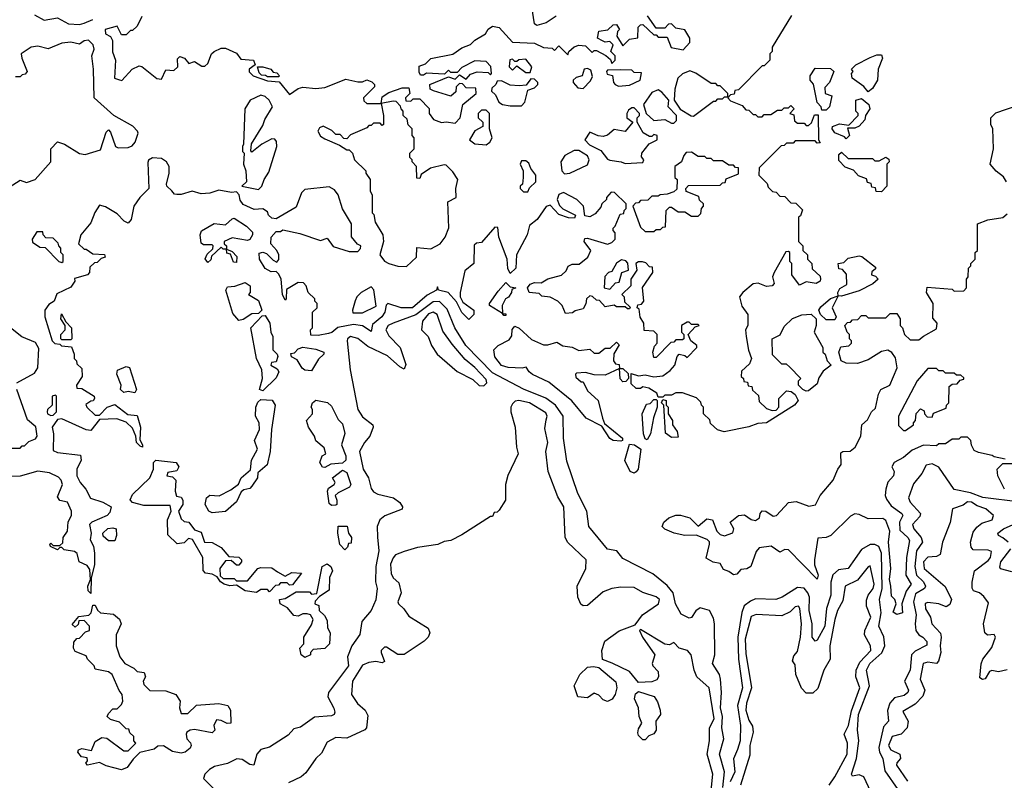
# Model space of a CAD drawing. Extents: x 2472589 to 2662339, y 701009 to 849030.
# Tile 163 of 256: x 2581474 to 2585932, y 763967 to 767409. Entities that reach past the tile are written whole.
import ezdxf

# ---------------------------------------------------------------- set-up
doc = ezdxf.new("R2010")
doc.units = 0

msp = doc.modelspace()

# ---------------------------------------------------------------- linework, layer by layer
at = {"layer": '0CON05XD'}
for points in [[(2583902.5, 767425), (2583857.5, 767395), (2583815, 767383.3), (2583805, 767390), (2583793, 767467)], [(2581541.2, 767431.2), (2581585, 767406), (2581645, 767417.5), (2581695, 767390), (2581745, 767387.5), (2581765, 767392.5), (2581805, 767410)], [(2584968.3, 767428.3), (2584880, 767285), (2584880, 767265), (2584870, 767255), (2584870, 767225), (2584845, 767200), (2584835, 767200), (2584728.3, 767091.7), (2584711.7, 767088.3), (2584708.3, 767071.7), (2584691.7, 767068.3), (2584680, 767055), (2584691.7, 767041.7), (2584745, 767020), (2584761.7, 767001.7), (2584775, 767000), (2584795, 766980), (2584805, 766980), (2584815, 766970), (2584835, 766970), (2584845, 766980), (2584875, 766980), (2584905, 767000), (2584925, 767000), (2584935, 767010), (2584955, 767010), (2584965, 767020), (2584980, 767005), (2584960, 766985), (2584978.3, 766978.3), (2584981.7, 766951.7), (2584995, 766940), (2585025, 766940), (2585035, 766930), (2585045, 766930), (2585058.3, 766941.7), (2585071.7, 766978.3), (2585088.3, 766978.3), (2585090, 766865), (2585098.3, 766851.7), (2585085, 766850), (2585075, 766860), (2584985, 766860), (2584975, 766850), (2584945, 766850), (2584935, 766840), (2584921.7, 766838.3), (2584821.7, 766738.3), (2584820, 766705), (2584858.3, 766668.3), (2584861.7, 766651.7), (2584881.7, 766631.7), (2584898.3, 766628.3), (2584915, 766610), (2584938.3, 766608.3), (2584965, 766580), (2584988.3, 766578.3), (2585018.3, 766548.3), (2585008.3, 766521.7), (2585000, 766515), (2585000, 766405), (2585020, 766385), (2585020, 766365), (2585040, 766345), (2585040, 766325), (2585060, 766305), (2585061.7, 766281.7), (2585098.3, 766248.3), (2585100, 766235), (2585097.5, 766225), (2585080, 766215), (2585035, 766222.5), (2585005, 766207.5), (2584970, 766255), (2584970, 766305), (2584960, 766315), (2584960, 766355), (2584955, 766360), (2584941.7, 766358.3), (2584890, 766265), (2584882.5, 766245), (2584890, 766215), (2584880, 766205), (2584855, 766201.2), (2584816.4, 766216.4), (2584795, 766213.3), (2584747.5, 766175), (2584732.5, 766155), (2584743, 766113), (2584770, 766075), (2584770, 766025), (2584760, 766005), (2584762.5, 765975), (2584773, 765913), (2584787.5, 765875), (2584778.3, 765851.7), (2584741.7, 765818.3), (2584740, 765795), (2584750, 765785), (2584751.7, 765771.7), (2584768.3, 765768.3), (2584771.7, 765751.7), (2584788.3, 765748.3), (2584791.7, 765731.7), (2584818.3, 765708.3), (2584821.7, 765681.7), (2584855, 765650), (2584880.7, 765640.7), (2584898.8, 765641.2), (2584910, 765655), (2584910, 765695), (2584945, 765730), (2584967, 765727), (2584985, 765712.5), (2584998.8, 765685), (2584981.2, 765665), (2584855, 765584.4), (2584815, 765581.2), (2584775, 765566.7), (2584663.9, 765543.9), (2584633, 765553), (2584601.7, 765581.7), (2584598.3, 765598.3), (2584570, 765625), (2584570, 765655), (2584560, 765665), (2584558.3, 765678.3), (2584538.3, 765698.3), (2584475, 765720), (2584445, 765720), (2584425, 765710), (2584395, 765710), (2584385, 765700), (2584365, 765700), (2584358.3, 765718.3), (2584321.7, 765741.7), (2584295, 765747.5), (2584285, 765740), (2584265, 765740), (2584241.7, 765761.7), (2584241.7, 765808.3), (2584275, 765797.5), (2584305, 765802.5), (2584345, 765792.5), (2584385, 765797.5), (2584419.3, 765820.7), (2584440, 765845), (2584450, 765885), (2584460, 765895), (2584485, 765890), (2584495, 765880), (2584540, 765925), (2584540, 765935), (2584512.5, 765955), (2584500, 765985), (2584531.7, 766018.3), (2584550, 766025), (2584545, 766030), (2584515, 766030), (2584505, 766040), (2584495, 766040), (2584470, 766025), (2584470, 765995), (2584480, 765985), (2584480, 765965), (2584475, 765960), (2584445, 765960), (2584435, 765950), (2584421.7, 765948.3), (2584355, 765880), (2584345, 765880), (2584340, 765905), (2584348.3, 765931.7), (2584360, 765945), (2584360, 765985), (2584345, 766000), (2584301.7, 766001.7), (2584300, 766035), (2584283, 766063), (2584278.3, 766098.3), (2584270, 766105), (2584271.7, 766118.3), (2584288.3, 766121.7), (2584300, 766135), (2584293, 766197), (2584340, 766265), (2584338.3, 766288.3), (2584325, 766290), (2584308.8, 766308.8), (2584293.6, 766313.6), (2584275, 766313.3), (2584262.5, 766305), (2584267.5, 766275), (2584240, 766235), (2584240, 766205), (2584200, 766165), (2584210, 766155), (2584211.7, 766131.7), (2584238.3, 766108.3), (2584235, 766100), (2584225, 766100), (2584215, 766110), (2584175, 766110), (2584165, 766117.5), (2584125, 766110), (2584098.3, 766138.3), (2584085, 766140), (2584067, 766157), (2584055, 766160), (2584040, 766145), (2584037, 766123), (2584025, 766100), (2583988.3, 766091.7), (2583977, 766083), (2583945, 766080), (2583930, 766115), (2583910, 766135), (2583875, 766152.5), (2583838.3, 766158.3), (2583825, 766170), (2583780, 766175), (2583772.5, 766195), (2583785, 766212.5), (2583805, 766220), (2583835, 766217.5), (2583865, 766236.7), (2583927, 766253), (2583948.3, 766271.7), (2583957, 766293), (2583975, 766302.5), (2584007, 766303), (2584046.4, 766333.6), (2584060, 766365), (2584030, 766405), (2584031.7, 766418.3), (2584045, 766420), (2584135, 766392.5), (2584155, 766400), (2584170, 766415), (2584170, 766445), (2584160, 766455), (2584160, 766465), (2584170, 766475), (2584191.7, 766528.3), (2584208.3, 766531.7), (2584210, 766545), (2584220, 766555), (2584220, 766575), (2584167, 766627), (2584151.7, 766628.3), (2584130, 766605), (2584130, 766595), (2584110, 766575), (2584105, 766560), (2584079.3, 766530.7), (2584055, 766517.5), (2584031.7, 766521.7), (2584026.7, 766565), (2583995.8, 766595.8), (2583935, 766626.7), (2583915, 766617.5), (2583907.5, 766595), (2583917.5, 766567.5), (2583933, 766553), (2583990, 766525), (2583985, 766510), (2583958.3, 766511.7), (2583915, 766527.5), (2583875, 766570), (2583857, 766563), (2583815.9, 766504.1), (2583781.7, 766478.3), (2583771.2, 766435), (2583723.3, 766345), (2583720, 766285), (2583695, 766260), (2583683.6, 766283.6), (2583680, 766325), (2583642.5, 766425), (2583638.3, 766468.3), (2583625, 766470), (2583565, 766400), (2583542.5, 766397.5), (2583531.7, 766388.3), (2583530, 766305), (2583488.3, 766271.7), (2583467.5, 766175), (2583467.5, 766155), (2583480.7, 766130.7), (2583530, 766095), (2583530, 766075), (2583507.5, 766052.5), (2583475, 766083.8), (2583452, 766132), (2583414.2, 766174.2), (2583370, 766185), (2583365, 766200), (2583360, 766185), (2583318.1, 766161.9), (2583252.5, 766105), (2583200, 766105), (2583140, 766125), (2583133, 766117), (2583126.7, 766085), (2583113.3, 766065), (2583070.8, 766029.2), (2583065, 765997.5), (2583025, 766023.8), (2582985, 766030), (2582913.8, 766016.2), (2582887, 765993), (2582871.7, 765988.3), (2582825, 765980), (2582791.7, 765981.7), (2582790, 766005), (2582800, 766015), (2582800, 766085), (2582820, 766105), (2582820, 766125), (2582810, 766135), (2582810, 766145), (2582780, 766175), (2582770, 766205), (2582758.3, 766218.3), (2582735, 766220), (2582681.7, 766188.3), (2582680, 766145), (2582675, 766140), (2582663.3, 766165), (2582657.5, 766235), (2582647, 766257), (2582635, 766270), (2582611.7, 766268.3), (2582585, 766282.5), (2582558.8, 766325), (2582557.5, 766352.5), (2582575, 766357.5), (2582590.7, 766350.7), (2582620.7, 766320.7), (2582638.3, 766311.7), (2582647, 766323), (2582647.5, 766345), (2582637.5, 766365), (2582610, 766395), (2582612.5, 766425), (2582635, 766450), (2582655, 766450), (2582665, 766457.5), (2582741.7, 766441.7), (2582835, 766410), (2582865, 766420), (2582893, 766383), (2582965, 766360), (2583005, 766360), (2583017, 766373), (2583017.5, 766385), (2583003.3, 766393.3), (2582976.4, 766426.4), (2582976, 766485), (2582935, 766552.5), (2582915.8, 766615.8), (2582899.5, 766639.5), (2582875, 766652.5), (2582765, 766640), (2582750, 766625), (2582725, 766560), (2582635, 766507.5), (2582615, 766510), (2582600, 766525), (2582595, 766540), (2582575, 766552.5), (2582535, 766550), (2582485, 766573.3), (2582472.3, 766592.3), (2582467, 766617), (2582455, 766630), (2582432.5, 766627.5), (2582375, 766638), (2582335, 766623.8), (2582295, 766621.2), (2582255, 766632.5), (2582205, 766617.5), (2582185, 766617.5), (2582175, 766620), (2582162.5, 766635), (2582140, 766655), (2582137.5, 766665), (2582150, 766715), (2582150, 766745), (2582137.5, 766765), (2582115, 766780), (2582075, 766783.3), (2582057, 766773), (2582053, 766763), (2582057.5, 766645), (2582017.5, 766605), (2581990, 766565), (2581978.8, 766505), (2581965, 766487.5), (2581947, 766497), (2581915, 766530), (2581861.7, 766561.7), (2581835, 766570), (2581813, 766537), (2581795, 766490), (2581750, 766435), (2581740, 766395), (2581765, 766370), (2581775, 766370), (2581805, 766350), (2581857, 766347), (2581860, 766335), (2581841.7, 766328.3), (2581825, 766310), (2581811.7, 766308.3), (2581791.7, 766288.3), (2581790, 766265), (2581780, 766255), (2581721.7, 766238.3), (2581722.5, 766225), (2581705, 766198.8), (2581641.7, 766168.3), (2581630, 766135), (2581605, 766120), (2581587.5, 766095), (2581587.5, 766065), (2581620, 765955), (2581633, 765943), (2581655, 765940), (2581663, 765933), (2581708.3, 765928.3), (2581720, 765895), (2581720, 765875), (2581730, 765865), (2581731.7, 765851.7), (2581755, 765830), (2581756.7, 765795), (2581730, 765755), (2581731.7, 765741.7), (2581755, 765740), (2581810, 765705), (2581812.5, 765695), (2581806.4, 765683.6), (2581795, 765682.5), (2581773, 765667), (2581777.5, 765655), (2581815, 765620), (2581835, 765620), (2581870, 765655), (2581905, 765667.5), (2581963, 765623), (2582005, 765617.5), (2582020, 765565), (2582017, 765507), (2582030, 765485), (2582030, 765475), (2582018.3, 765478.3)], [(2582027, 767423), (2582005, 767380), (2581985, 767360), (2581975, 767360), (2581955, 767340), (2581935, 767340), (2581915, 767380), (2581860, 767365), (2581862.5, 767345), (2581885, 767332.5), (2581893.3, 767315), (2581893.9, 767263.9), (2581906.7, 767225), (2581902.5, 767145), (2581925, 767136.7), (2581936.2, 767133.8), (2581982.5, 767185), (2582015, 767200), (2582026.7, 767196.7), (2582095, 767142.5), (2582115, 767140), (2582135, 767182.5), (2582171.7, 767178.3), (2582190, 767195), (2582188.3, 767231.7), (2582198.3, 767241.7), (2582220, 767235), (2582240, 767210), (2582265, 767220), (2582298.3, 767198.3), (2582311.7, 767198.3), (2582325, 767210), (2582342.5, 767255), (2582353.3, 767265), (2582385, 767280), (2582405, 767280), (2582455, 767257.5), (2582475, 767230), (2582532.5, 767225), (2582540, 767205), (2582512.5, 767185), (2582513, 767173), (2582530, 767155), (2582595, 767132.5), (2582648.3, 767128.3), (2582695, 767070), (2582735, 767097.5), (2582755, 767103.3), (2582815, 767097.5), (2582855, 767102.5), (2582950.5, 767139.5), (2583005, 767127.5), (2583025, 767127.5), (2583045, 767136.2), (2583068.3, 767128.3), (2583080, 767115), (2583080, 767105), (2583030, 767055), (2583031.7, 767041.7), (2583045, 767030), (2583110, 767030), (2583115, 767060), (2583145, 767080), (2583205, 767100), (2583235, 767100), (2583240, 767075), (2583220, 767055), (2583221.7, 767041.7), (2583245, 767040), (2583255, 767050), (2583285, 767050), (2583327, 767007), (2583327.5, 766985), (2583347, 766957), (2583383.6, 766943.6), (2583405, 766946.7), (2583445, 766940)], [(2583445, 766940), (2583467.5, 766965), (2583480, 767025), (2583540, 767075), (2583538.3, 767098.3), (2583495, 767100), (2583478.3, 767118.3), (2583465, 767120), (2583450, 767105), (2583448.3, 767081.7), (2583425, 767063.3), (2583346.4, 767086.4), (2583332.5, 767095), (2583330, 767115), (2583415, 767150), (2583445, 767140), (2583465, 767160), (2583495, 767140), (2583515, 767162.5), (2583545, 767172.5), (2583595, 767170), (2583605, 767160), (2583610, 767165), (2583607, 767197), (2583585, 767220), (2583535, 767222.5), (2583475, 767192.5), (2583455, 767170), (2583425, 767170), (2583415, 767180), (2583397.5, 767162.5), (2583315, 767167.5), (2583301.7, 767158.3), (2583288.3, 767158.3), (2583281.7, 767171.7), (2583281.7, 767198.3), (2583310.7, 767209.3), (2583335, 767233.3), (2583435, 767252.5), (2583475, 767281.2), (2583515, 767296.7), (2583535, 767316.2), (2583582.5, 767345), (2583594.2, 767365.8), (2583615, 767380), (2583645, 767373.3), (2583705, 767307.5), (2583805, 767302.5), (2583845, 767282.5), (2583885, 767280), (2583895, 767270), (2583915, 767290), (2583955, 767250), (2583960, 767265), (2583983.9, 767286.1), (2584005, 767293.3), (2584035, 767290), (2584065, 767260), (2584075, 767270), (2584085, 767270), (2584127, 767247), (2584148.3, 767228.3), (2584155, 767210), (2584170, 767225), (2584170, 767245), (2584150, 767265), (2584160, 767295), (2584145, 767310), (2584125, 767307.5), (2584113, 767313), (2584090, 767325), (2584095, 767357.5), (2584137, 767363), (2584160, 767385), (2584176.4, 767386.4), (2584190, 767365), (2584180, 767355), (2584177.5, 767335), (2584205, 767290), (2584235, 767320), (2584273, 767327), (2584273.3, 767375), (2584283.8, 767386.2), (2584295, 767387.5), (2584345, 767340), (2584355, 767340), (2584365, 767330), (2584405, 767330), (2584423, 767283), (2584477, 767273), (2584507.5, 767305), (2584507.5, 767325), (2584485, 767362.5), (2584445, 767370), (2584425, 767390), (2584411.7, 767388.3), (2584395, 767370), (2584355, 767370), (2584316.4, 767426.4)], [(2581405, 766637.5), (2581475, 766682.5), (2581505, 766672.5), (2581543.6, 766686.4), (2581613.8, 766765), (2581614.4, 766825), (2581645, 766856), (2581676.1, 766846.1), (2581745, 766803.3), (2581770.7, 766799.3), (2581839.5, 766820.5), (2581865, 766900), (2581875, 766910), (2581885, 766900), (2581907.5, 766835), (2581919.3, 766829.3), (2581965, 766830), (2581982.3, 766837.7), (2581996.2, 766855), (2582010, 766895), (2582007.5, 766905), (2581986.4, 766926.4), (2581900, 766975), (2581810, 767055), (2581807.5, 767185), (2581800, 767245), (2581811.2, 767275), (2581805.7, 767295.7), (2581785, 767316.2), (2581766.1, 767313.9), (2581745, 767297.5), (2581705, 767306.7), (2581665, 767302.5), (2581603, 767277), (2581555, 767288.8), (2581525, 767283.8), (2581480, 767255), (2581482.5, 767235), (2581507.5, 767175), (2581498.3, 767161.7), (2581485, 767160), (2581475, 767150), (2581455, 767150)], [(2585315, 767082.5), (2585295.9, 767105.9), (2585242.5, 767145), (2585240, 767165), (2585247.5, 767175), (2585240, 767185), (2585260, 767205), (2585325, 767237.5), (2585355, 767250), (2585375, 767250), (2585380, 767235), (2585360, 767185), (2585357.5, 767135), (2585335, 767097.5), (2585315, 767082.5)], [(2583785, 767170), (2583792.5, 767195), (2583765, 767230), (2583733, 767227), (2583725, 767220), (2583715, 767220), (2583705, 767230), (2583693, 767227), (2583690, 767195), (2583705, 767180), (2583725, 767200), (2583765, 767170), (2583785, 767170)], [(2582645, 767150), (2582595, 767150), (2582587, 767157), (2582568.3, 767158.3), (2582558.3, 767168.3), (2582550, 767195), (2582575, 767196), (2582610, 767185), (2582621.7, 767171.7), (2582638.3, 767168.3), (2582650, 767155), (2582645, 767150)], [(2584025, 767097.5), (2584058.3, 767131.7), (2584067.5, 767152.5), (2584060, 767180), (2584045, 767187.5), (2584030, 767185), (2584020, 767155), (2583993, 767147), (2583980, 767135), (2583980, 767125), (2584000.7, 767100.7), (2584025, 767097.5)], [(2584185, 767107.5), (2584235, 767113.3), (2584282.5, 767135), (2584288.3, 767168.3), (2584255, 767170), (2584245, 767180), (2584195, 767182.5), (2584135, 767180), (2584130, 767175), (2584133, 767163), (2584157, 767157), (2584162.5, 767125), (2584170, 767115), (2584185, 767107.5)], [(2584525, 766972.5), (2584615, 767040), (2584625, 767040), (2584635, 767050), (2584655, 767050), (2584665, 767060), (2584680, 767060), (2584680, 767075), (2584645, 767110), (2584635, 767110), (2584625, 767120), (2584605, 767120), (2584535, 767167.5), (2584507, 767177), (2584475, 767163.8), (2584453.8, 767145), (2584440, 767095), (2584437.5, 767045), (2584463.3, 767003.3), (2584513.3, 766973.3), (2584525, 766972.5)], [(2585125, 767000), (2585105, 767000), (2585102.5, 767015), (2585083.8, 767033.8), (2585067, 767117), (2585052.5, 767135), (2585052.5, 767155), (2585075, 767190), (2585145, 767187.5), (2585160, 767175), (2585140, 767125), (2585118.3, 767101.7), (2585120, 767075), (2585150, 767065), (2585140, 767015), (2585125, 767000)], [(2583745, 767018.8), (2583761.2, 767035), (2583775, 767090), (2583805, 767100), (2583820, 767115), (2583820, 767125), (2583805, 767140), (2583788.3, 767141.7), (2583767, 767113), (2583735, 767110), (2583695, 767113.3), (2583655, 767132.5), (2583635, 767130), (2583630, 767115), (2583611.7, 767098.3), (2583610, 767085), (2583628.3, 767068.3), (2583642.5, 767035), (2583660, 767025), (2583695, 767018.8), (2583745, 767018.8)], [(2582555, 766640), (2582570, 766655), (2582580, 766685), (2582601.7, 766718.3), (2582637.5, 766835), (2582637, 766857), (2582628.3, 766868.3), (2582615, 766870), (2582570, 766845), (2582525, 766810), (2582520, 766815), (2582523, 766847), (2582575, 766930), (2582583.3, 766956.7), (2582617.5, 767015), (2582603.3, 767045), (2582585, 767061.2), (2582565, 767068), (2582516.7, 767045), (2582492.5, 767005), (2582487.5, 766845), (2582482.5, 766835), (2582483, 766813), (2582490, 766805), (2582486.7, 766755), (2582496.7, 766725), (2582500, 766675), (2582480, 766655), (2582555, 766640)], [(2584435, 766940), (2584447, 766953), (2584447.5, 766975), (2584410, 767015), (2584412.5, 767045), (2584381.2, 767081.2), (2584365, 767091.2), (2584335, 767080), (2584297.5, 767025), (2584310, 766985), (2584345, 766952.5), (2584395, 766957.5), (2584425, 766940), (2584435, 766940)], [(2583225, 766292.5), (2583270, 766335), (2583271.7, 766378.3), (2583335, 766372.5), (2583377.5, 766395), (2583400, 766425), (2583417, 766467), (2583412.5, 766585), (2583450, 766605), (2583447.5, 766645), (2583457.5, 766685), (2583435, 766720), (2583405, 766750), (2583395, 766752.5), (2583333, 766737), (2583291.7, 766708.3), (2583285, 766690), (2583271.7, 766691.7), (2583270, 766745), (2583250, 766765), (2583250, 766775), (2583240, 766785), (2583240, 766805), (2583260, 766825), (2583260, 766875), (2583250, 766885), (2583250, 766915), (2583233, 766933), (2583228.3, 766958.3), (2583210, 766975), (2583210, 766995), (2583200, 767005), (2583198.3, 767018.3), (2583178.3, 767038.3), (2583165, 767040), (2583110, 767030), (2583120, 766975), (2583120, 766935), (2583115, 766930), (2583105, 766940), (2583075, 766940), (2583065, 766930), (2583055, 766930), (2583045, 766920), (2582971.7, 766888.3), (2582955, 766870), (2582941.7, 766871.7), (2582925, 766890), (2582905, 766890), (2582887, 766907), (2582847, 766927), (2582830.7, 766919.3), (2582823.3, 766905), (2582835, 766882.5), (2582855, 766870), (2582921.7, 766841.7), (2582955, 766820), (2582965, 766820), (2582980, 766805), (2582990, 766775), (2583040, 766725), (2583040, 766715), (2583060, 766685), (2583060, 766635), (2583070, 766615), (2583070, 766535), (2583077, 766527), (2583083, 766493), (2583117.5, 766435), (2583120, 766405), (2583104, 766345), (2583125, 766316.2), (2583145, 766306.2), (2583185, 766293.3), (2583225, 766292.5)], [(2585215, 766870), (2585208.3, 766878.3), (2585165, 766897.5), (2585152.5, 766915), (2585153.3, 766925), (2585185, 766938), (2585228.3, 766931.7), (2585270, 766975), (2585270, 766985), (2585260, 766995), (2585260, 767045), (2585285, 767052.5), (2585317.5, 767025), (2585322.5, 767005), (2585302.5, 766975), (2585300, 766955), (2585275, 766927.5), (2585255, 766917.5), (2585221.7, 766918.3), (2585230, 766885), (2585215, 766870)], [(2585941.4, 766675), (2585928.3, 766698.3), (2585895, 766723.3), (2585867.5, 766755), (2585882.5, 766825), (2585880, 766915), (2585870, 766935), (2585870, 766965), (2585893, 766987), (2585995, 767022.5)], [(2583585, 766843.3), (2583602.5, 766855), (2583612.5, 766875), (2583600, 766915), (2583600, 766985), (2583585, 767000), (2583565, 767000), (2583550, 766985), (2583550, 766965), (2583570, 766945), (2583570, 766925), (2583533.6, 766906.4), (2583510, 766865), (2583535, 766847.5), (2583585, 766843.3)], [(2584215, 766757.5), (2584295, 766762.5), (2584300, 766775), (2584288.3, 766788.3), (2584290, 766805), (2584323.3, 766846.7), (2584360, 766865), (2584360, 766885), (2584345, 766890), (2584335, 766880), (2584325, 766880), (2584297, 766897), (2584270, 766945), (2584270, 766965), (2584280, 766975), (2584280, 766985), (2584255, 767010), (2584245, 767010), (2584230.7, 766999.3), (2584222.5, 766985), (2584222.5, 766965), (2584250, 766945), (2584215, 766902.5), (2584165, 766912.5), (2584135, 766886.7), (2584115, 766880), (2584093, 766883), (2584055, 766900), (2584032.5, 766865), (2584053, 766843), (2584105, 766817.5), (2584135, 766777.5), (2584145, 766772.5), (2584196.4, 766766.4), (2584215, 766757.5)], [(2583940.7, 766710.7), (2583965, 766713.8), (2584045, 766752.5), (2584052.5, 766775), (2584045, 766792.5), (2584005, 766817.5), (2583983.8, 766816.2), (2583942.5, 766795), (2583923.6, 766766.4), (2583927.5, 766725), (2583940.7, 766710.7)], [(2584345, 766450), (2584355, 766460), (2584375, 766460), (2584385, 766470), (2584398.3, 766471.7), (2584400, 766545), (2584415, 766560), (2584425, 766560), (2584455, 766540), (2584485, 766540), (2584515, 766520), (2584545, 766520), (2584558.3, 766531.7), (2584560, 766555), (2584570, 766565), (2584570, 766575), (2584551.7, 766591.7), (2584548.3, 766608.3), (2584491.7, 766631.7), (2584490, 766645), (2584501.7, 766658.3), (2584645, 766660), (2584655, 766670), (2584668.3, 766671.7), (2584671.7, 766688.3), (2584728.3, 766711.7), (2584728.3, 766738.3), (2584715, 766740), (2584705, 766750), (2584685, 766750), (2584655, 766770), (2584615, 766770), (2584605, 766780), (2584585, 766780), (2584575, 766790), (2584545, 766790), (2584515, 766810), (2584491.7, 766808.3), (2584480, 766795), (2584470, 766765), (2584440, 766745), (2584440, 766695), (2584450, 766685), (2584448.3, 766641.7), (2584435, 766630), (2584405, 766620), (2584373, 766617), (2584365, 766610), (2584335, 766610), (2584318.3, 766591.7), (2584285, 766590), (2584275, 766580), (2584261.7, 766578.3), (2584250, 766565), (2584285, 766470), (2584305, 766450), (2584345, 766450)], [(2585375, 766630), (2585351.7, 766631.7), (2585348.3, 766648.3), (2585331.7, 766651.7), (2585328.3, 766668.3), (2585311.7, 766671.7), (2585308.3, 766688.3), (2585271.7, 766701.7), (2585248.3, 766728.3), (2585211.7, 766741.7), (2585181.7, 766771.7), (2585181.7, 766798.3), (2585195, 766810), (2585225, 766780), (2585335, 766780), (2585345, 766770), (2585365, 766770), (2585395, 766787.5), (2585408.3, 766778.3), (2585410, 766765), (2585400, 766755), (2585400, 766655), (2585375, 766630)], [(2583775, 766630), (2583781.7, 766648.3), (2583810, 766675), (2583810, 766705), (2583787.5, 766735), (2583779.3, 766759.3), (2583765, 766770), (2583745, 766770), (2583740, 766755), (2583752.5, 766725), (2583752.5, 766695), (2583750, 766665), (2583740, 766655), (2583740, 766645), (2583755, 766630), (2583775, 766630)], [(2582455, 766310), (2582441.7, 766311.7), (2582428.3, 766348.3), (2582411.7, 766351.7), (2582410, 766370), (2582395, 766370), (2582385, 766380), (2582341.7, 766338.3), (2582338.3, 766321.7), (2582325, 766310), (2582313, 766327), (2582321.7, 766348.3), (2582348.3, 766371.7), (2582350, 766385), (2582345, 766390), (2582305, 766390), (2582295, 766397.5), (2582290, 766435), (2582297, 766453), (2582353.6, 766486.4), (2582405, 766480), (2582435, 766507.5), (2582445, 766510), (2582500, 766475), (2582527, 766447), (2582527.5, 766435), (2582516.1, 766413.9), (2582505, 766410), (2582435, 766422), (2582400, 766405), (2582400, 766395), (2582410, 766385), (2582410, 766370), (2582435, 766360), (2582457, 766337), (2582455, 766310)], [(2585935, 765420), (2585885, 765430), (2585877, 765437), (2585815, 765450), (2585795, 765460), (2585783, 765483), (2585780, 765505), (2585765, 765520), (2585735, 765520), (2585725, 765510), (2585695, 765510), (2585665, 765490), (2585635, 765490), (2585625, 765480), (2585565, 765483.3), (2585515, 765460.8), (2585475, 765428), (2585432.5, 765405), (2585422.5, 765385), (2585432.5, 765365), (2585430, 765345), (2585404.1, 765315.9), (2585395.6, 765284.4), (2585392.9, 765255), (2585398.5, 765238.5), (2585419.7, 765209.7), (2585468, 765175), (2585472, 765165), (2585456.9, 765135), (2585458.3, 765098.3), (2585495, 765066), (2585502.3, 765052.3), (2585488.6, 764975), (2585486, 764895), (2585510, 764855), (2585487.6, 764822.4), (2585467.5, 764765), (2585470, 764725), (2585445, 764717.5), (2585428.3, 764728.3), (2585442.5, 764765), (2585436.7, 764785), (2585420.8, 764800.8), (2585418.1, 764845), (2585411.8, 764875), (2585417.5, 764925), (2585408, 765045), (2585414, 765095), (2585395, 765142.5), (2585381.7, 765151.7), (2585315, 765150), (2585275, 765170), (2585255, 765173.3), (2585235, 765162.5), (2585146.7, 765075), (2585125, 765066.2), (2585086.7, 765063.3), (2585072, 764965), (2585072.5, 764942.5), (2585088.8, 764895), (2585085, 764877.5), (2584955, 765010), (2584938.3, 765011.7), (2584915, 765000), (2584876.2, 765026.2), (2584821.7, 765018.3), (2584808.3, 765001.7), (2584783.3, 764935), (2584766.4, 764923.6), (2584739.3, 764920.7), (2584720.7, 764899.3), (2584705, 764896.7), (2584685, 764912.5), (2584660.7, 764920.7), (2584645, 764947.5), (2584613.6, 764953.6), (2584581.7, 764971.7), (2584597.5, 765035), (2584596.2, 765046.2), (2584586.1, 765056.1), (2584536.4, 765076.4), (2584485, 765074.2), (2584437.5, 765085), (2584393.9, 765103.9), (2584382.5, 765115), (2584390, 765135), (2584412.5, 765155), (2584445, 765166.7), (2584466.2, 765166.2), (2584507.5, 765155), (2584545, 765117.5), (2584585, 765150), (2584610, 765145), (2584630, 765095), (2584645, 765080), (2584665, 765073.3), (2584703, 765087), (2584706.7, 765105), (2584690, 765135), (2584727.5, 765165), (2584755, 765168), (2584785, 765147.5), (2584805, 765142.5), (2584822.5, 765155), (2584826.2, 765175), (2584835, 765186), (2584852.5, 765185), (2584885, 765162.5), (2584900, 765165), (2584955, 765223.8), (2584988.8, 765228.8), (2585047, 765207), (2585076.4, 765213.6), (2585097.5, 765255), (2585156.7, 765325), (2585177.5, 765375), (2585193.6, 765396.4), (2585191.7, 765448.3), (2585200, 765455), (2585233.9, 765456.1), (2585256.7, 765475), (2585282.5, 765525), (2585286, 765575), (2585312.3, 765597.7), (2585330, 765635), (2585348.3, 765651.7), (2585362.5, 765715), (2585372.5, 765735), (2585413.3, 765755), (2585446.4, 765833.6), (2585438.3, 765878.3), (2585422.7, 765902.7), (2585405, 765913.8), (2585375, 765906.7), (2585315, 765870), (2585267.4, 765852.6), (2585216, 765854), (2585192.5, 765865), (2585182.5, 765905), (2585191.7, 765928.3), (2585227, 765933), (2585240, 765945), (2585240, 765955), (2585230, 765965), (2585230, 765985), (2585220, 765995), (2585210, 766025), (2585221.7, 766038.3), (2585235, 766040), (2585245, 766050), (2585268.3, 766051.7), (2585285, 766070), (2585305, 766070), (2585315, 766060), (2585395, 766060), (2585415, 766080), (2585445, 766080), (2585460, 766055), (2585460, 766025), (2585470, 766015), (2585480, 765985), (2585505, 765960), (2585545, 765960), (2585565, 765977.5), (2585625, 766010), (2585627.5, 766035), (2585608.3, 766058.3), (2585610, 766125), (2585580, 766175), (2585581.7, 766198.3), (2585695, 766190), (2585705, 766180), (2585748.3, 766181.7), (2585760, 766195), (2585760, 766235), (2585767.5, 766245), (2585770, 766285), (2585780, 766295), (2585780, 766305), (2585800, 766325), (2585800, 766355), (2585810, 766365), (2585810, 766485), (2585857, 766503), (2585925, 766513.3), (2585945, 766530)], [(2581665, 766310), (2581670, 766315), (2581670, 766345), (2581660, 766355), (2581660, 766375), (2581650, 766385), (2581648.3, 766398.3), (2581625, 766420), (2581591.7, 766421.7), (2581580, 766435), (2581578.3, 766448.3), (2581551.7, 766448.3), (2581530, 766415), (2581531.7, 766401.7), (2581565, 766380), (2581588.3, 766378.3), (2581650, 766315), (2581665, 766310)], [(2584145, 766190), (2584171.7, 766218.3), (2584188.3, 766221.7), (2584200, 766265), (2584230, 766275), (2584227, 766307), (2584218.3, 766318.3), (2584198.3, 766321.7), (2584175, 766307.5), (2584155, 766270), (2584140, 766265), (2584123, 766247), (2584120, 766195), (2584145, 766190)], [(2585165, 766050), (2585125, 766050), (2585100, 766075), (2585092.5, 766095), (2585100.5, 766109.5), (2585145, 766147.5), (2585180, 766160), (2585177.5, 766175), (2585187, 766193), (2585218.8, 766211.2), (2585217, 766257), (2585198.3, 766278.3), (2585181.7, 766281.7), (2585180, 766305), (2585205, 766310), (2585225, 766330), (2585275, 766340), (2585287, 766337), (2585348.3, 766288.3), (2585348.3, 766281.7), (2585331.7, 766268.3), (2585330, 766255), (2585348.3, 766248.3), (2585360, 766235), (2585337, 766213), (2585275, 766182.5), (2585195, 766157.5), (2585180, 766160), (2585152.5, 766105), (2585170, 766065), (2585165, 766050)], [(2582465, 766047.5), (2582439.3, 766079.3), (2582407.5, 766185), (2582415, 766200), (2582447, 766203), (2582495, 766220), (2582517.5, 766205), (2582517.5, 766175), (2582510, 766165), (2582555, 766137.5), (2582570, 766095), (2582555, 766080), (2582525, 766077.5), (2582485, 766052.5), (2582465, 766047.5)], [(2583675, 766070), (2583665, 766070), (2583660, 766080), (2583600, 766115), (2583600, 766125), (2583639.3, 766180.7), (2583675, 766220), (2583695, 766200), (2583720, 766195), (2583701.7, 766188.3), (2583700, 766175), (2583686.4, 766153.6), (2583672.5, 766145), (2583657.5, 766115), (2583660, 766080), (2583675, 766077.5), (2583675, 766070)], [(2582981.7, 766081.7), (2583025, 766082.5), (2583087, 766113), (2583077, 766187), (2583065, 766200), (2583020, 766175), (2583000, 766155), (2582993, 766137), (2582980, 766095), (2582981.7, 766081.7)], [(2584657.8, 763935), (2584664.7, 764005), (2584642, 764085), (2584662.4, 764155), (2584653.2, 764205), (2584655.6, 764255), (2584646.2, 764295), (2584651, 764365), (2584646.6, 764425), (2584642.2, 764445), (2584611, 764495), (2584620.3, 764535), (2584620, 764675), (2584615, 764700), (2584597.5, 764735), (2584555, 764747.5), (2584535, 764733.3), (2584515.9, 764704.1), (2584505, 764700.4), (2584469.2, 764719.2), (2584442.6, 764765), (2584432.5, 764815), (2584405, 764848.5), (2584340.9, 764900.9), (2584205, 764970), (2584177.5, 765005), (2584135, 765013.3), (2584051.2, 765115), (2584040.8, 765185), (2584000.8, 765265), (2583951.3, 765411.3), (2583935.6, 765515), (2583934.7, 765615), (2583899.4, 765665), (2583855, 765695.9), (2583755, 765737.2), (2583615, 765811.2), (2583494.2, 765935), (2583443.5, 766015), (2583409.5, 766099.5), (2583375, 766133.3), (2583345, 766131.9), (2583266.5, 766073.5), (2583164, 766036)], [(2583575, 765752), (2583589.2, 765765), (2583585, 765780), (2583534.4, 765835), (2583491.2, 765871.2), (2583430.9, 765940.9), (2583390, 766000), (2583363.3, 766075), (2583345, 766086), (2583325, 766077.5), (2583296.7, 766045), (2583292.5, 766005), (2583322.5, 765975), (2583337.5, 765935), (2583363.8, 765895), (2583455, 765816.7), (2583525, 765780), (2583554.1, 765754.1), (2583575, 765752)], [(2581705, 765960), (2581665, 765960), (2581660, 765965), (2581660, 765985), (2581680, 766005), (2581680, 766025), (2581660, 766055), (2581662.5, 766077.5), (2581681.7, 766041.7), (2581707.5, 766015), (2581710, 765965), (2581705, 765960)], [(2582575, 765730), (2582560, 765735), (2582572.5, 765785), (2582570, 765825), (2582546.2, 765875), (2582520, 766015), (2582571.7, 766068.3), (2582585, 766070), (2582606.7, 766035), (2582610, 765995), (2582620, 765975), (2582620, 765915), (2582640, 765895), (2582642.5, 765885), (2582635, 765860), (2582613, 765857), (2582610, 765845), (2582639.3, 765829.3), (2582646.2, 765815), (2582635, 765787.5), (2582575, 765730)], [(2585035, 765727.5), (2585020, 765735), (2585000, 765755), (2585000, 765775), (2585010, 765785), (2584958.3, 765838.3), (2584945, 765850), (2584925, 765850), (2584881.7, 765891.7), (2584880, 765965), (2584916.7, 765983.3), (2584935, 766020), (2584973, 766057), (2585015, 766073.3), (2585056.7, 766076.7), (2585080, 766055), (2585080, 766025), (2585070, 765995), (2585110, 765925), (2585110, 765905), (2585120, 765895), (2585130, 765865), (2585147.5, 765845), (2585111.4, 765818.6), (2585092, 765788), (2585085, 765761.2), (2585045, 765730), (2585035, 765727.5)], [(2581460, 765765), (2581540.7, 765809.3), (2581555.8, 765834.2), (2581560.7, 765920.7), (2581545, 765947.5), (2581483, 765973), (2581425, 766020)], [(2583164, 766036), (2583142.4, 766025), (2583131.3, 766005), (2583145, 765978.8), (2583196.6, 765925), (2583222, 765848), (2583215, 765826.7), (2583195, 765837.5), (2583138.2, 765888.2), (2583049.7, 765929.7), (2583005, 765966), (2582971.2, 765975), (2582958.2, 765965), (2582956.6, 765955), (2582969.1, 765825), (2583004.2, 765645), (2583025, 765611.2), (2583072, 765575), (2583074.3, 765565), (2583058.9, 765525), (2583034.2, 765495.8), (2583012.8, 765455), (2583029.4, 765375), (2583052.9, 765335), (2583065, 765288), (2583075, 765272.1), (2583095, 765261.1), (2583166.7, 765245), (2583194.2, 765224.2), (2583206.2, 765205), (2583205, 765193.3), (2583126.9, 765163.1), (2583104.8, 765145.2), (2583091.6, 765115), (2583093, 765067), (2583100, 765005), (2583085.6, 764935), (2583084.2, 764865), (2583091.4, 764835), (2583085.7, 764784.3), (2583064.3, 764735), (2583022.7, 764685), (2583012.9, 764627.1), (2582977.5, 764575), (2582958, 764525), (2582961.8, 764485), (2582871.4, 764365), (2582868.6, 764345), (2582896.1, 764293.9), (2582900.8, 764275), (2582896.7, 764265), (2582885, 764258), (2582807.6, 764252.4), (2582745, 764207.5), (2582715, 764200), (2582689.3, 764170.7), (2582605, 764116.7), (2582565, 764106.2), (2582546.7, 764085), (2582533.8, 764036.2), (2582515, 764038.6), (2582481.5, 764061.5), (2582456, 764064), (2582415, 764043.3), (2582355, 764029.7), (2582333.6, 764016.4), (2582312.2, 763995), (2582306, 763975), (2582366.4, 763915)], [(2584195, 765501.2), (2584160, 765505), (2584145, 765513.3), (2584110, 765570), (2584038.8, 765605), (2583973.9, 765683.9), (2583869.2, 765769.2), (2583795, 765803.8), (2583780, 765815), (2583767, 765837), (2583748, 765832), (2583685, 765834.3), (2583655, 765844), (2583625, 765882.5), (2583620, 765915), (2583640, 765935), (2583689.3, 765960.7), (2583701.7, 765978.3), (2583703.6, 766006.4), (2583715, 766022.5), (2583735, 766012.5), (2583791.2, 765961.2), (2583845, 765937.5), (2583865, 765937.5), (2583905, 765950), (2583933, 765933), (2583975, 765927.5), (2584005, 765912.5), (2584055, 765917.5), (2584075, 765900), (2584095, 765900), (2584125, 765922.5), (2584147.5, 765922.5), (2584175, 765950), (2584188.3, 765938.3), (2584163, 765897), (2584162.5, 765865), (2584171.7, 765851.7), (2584188.3, 765848.3), (2584190, 765830), (2584205, 765830), (2584228.3, 765808.3), (2584230, 765785), (2584218.3, 765771.7), (2584205, 765770), (2584193, 765783), (2584190, 765830), (2584125, 765800), (2584075, 765802.5), (2584035, 765812.5), (2583995, 765810), (2583990, 765805), (2583991.7, 765791.7), (2584015, 765770), (2584025, 765770), (2584045, 765730), (2584092.5, 765685), (2584112.5, 765605), (2584121.7, 765581.7), (2584202.5, 765515), (2584202.5, 765505), (2584195, 765501.2)], [(2582795, 765820), (2582765, 765823.3), (2582752.3, 765832.3), (2582729.3, 765869.3), (2582703.6, 765883.6), (2582701.7, 765898.3), (2582718.3, 765901.7), (2582735, 765920), (2582755, 765927.5), (2582815, 765917.5), (2582850, 765905), (2582850, 765895), (2582827, 765873), (2582795, 765820)], [(2581995, 765720), (2581965, 765726.7), (2581945, 765722.5), (2581930, 765735), (2581932.5, 765755), (2581914, 765805), (2581917, 765823), (2581955, 765840), (2581970, 765835), (2582002.5, 765735), (2581995, 765720)], [(2585485, 765550), (2585520, 765575), (2585520, 765585), (2585530, 765595), (2585533, 765627), (2585551.7, 765648.3), (2585568.3, 765638.3), (2585570, 765625), (2585581.7, 765611.7), (2585605, 765610), (2585611.7, 765628.3), (2585668.3, 765651.7), (2585670, 765665), (2585680, 765675), (2585681.7, 765748.3), (2585695, 765760), (2585718.3, 765761.7), (2585731.7, 765778.3), (2585748.3, 765781.7), (2585748.3, 765788.3), (2585735, 765800), (2585715, 765800), (2585705, 765810), (2585665, 765810), (2585655, 765820), (2585635, 765820), (2585625, 765830), (2585585, 765830), (2585537.5, 765775), (2585452.5, 765615), (2585453, 765573), (2585475, 765550), (2585485, 765550)], [(2581415, 765470), (2581475, 765470), (2581485, 765480), (2581495, 765480), (2581515, 765500), (2581545, 765512.5), (2581552.5, 765525), (2581546.1, 765566.1), (2581508.3, 765598.3), (2581460, 765735)], [(2581615, 765617.5), (2581625, 765620), (2581640, 765635), (2581640, 765705), (2581635, 765710), (2581620, 765705), (2581620, 765665), (2581600, 765645), (2581597.5, 765635), (2581600, 765625), (2581615, 765617.5)], [(2582345, 765177.5), (2582330, 765185), (2582313.3, 765215), (2582320, 765245), (2582335, 765256.7), (2582376.4, 765253.6), (2582428.8, 765281.2), (2582463.6, 765306.4), (2582476.7, 765335), (2582518.3, 765371.7), (2582522.5, 765415), (2582550, 765465), (2582536.2, 765505), (2582560, 765555), (2582557.5, 765585), (2582541.2, 765615), (2582543.3, 765655), (2582551.7, 765678.3), (2582565, 765690), (2582617, 765687), (2582630, 765665), (2582613.8, 765555), (2582608, 765455), (2582593.3, 765395), (2582551.7, 765358.3), (2582550, 765335), (2582525, 765297.5), (2582515, 765287.5), (2582488.3, 765281.7), (2582477, 765273), (2582455, 765227.5), (2582405, 765184), (2582345, 765177.5)], [(2584596.3, 763845), (2584611.5, 763995), (2584586.6, 764085), (2584597.5, 764145), (2584596.8, 764205), (2584617.6, 764245), (2584595.7, 764385), (2584540, 764435), (2584526.7, 764465), (2584513.3, 764535), (2584497.5, 764555), (2584460, 764565), (2584435, 764590), (2584415, 764580), (2584395, 764582.5), (2584285, 764650), (2584280, 764645), (2584293.3, 764615), (2584350, 764535), (2584337.5, 764495), (2584340, 764485), (2584365, 764460), (2584365.8, 764435), (2584357.7, 764422.3), (2584335, 764413.3), (2584275, 764410), (2584235, 764458.8), (2584156.7, 764496.7), (2584113, 764513), (2584108.6, 764555), (2584123.1, 764596.9), (2584187.3, 764642.7), (2584260, 764670), (2584293.6, 764716.4), (2584365.8, 764765), (2584370.6, 764785), (2584355, 764797.9), (2584295, 764816.4), (2584255, 764839.5), (2584195, 764841.5), (2584155, 764835.5), (2584115, 764820), (2584045, 764757.5), (2584025, 764756), (2584014.5, 764764.5), (2584001.1, 764795), (2583997.5, 764845), (2584036.4, 764925), (2584038.2, 764965), (2583955, 765042.5), (2583943.3, 765065), (2583937.5, 765205), (2583909.6, 765249.6), (2583866.4, 765365), (2583856.5, 765455), (2583865.4, 765495), (2583851.3, 765558.7), (2583857.5, 765597.5), (2583861.4, 765615), (2583855, 765630), (2583781.2, 765675), (2583734.1, 765685.9), (2583717.5, 765682.5), (2583705, 765670), (2583697.5, 765655), (2583697.5, 765635), (2583717.5, 765565), (2583722.5, 765475), (2583730, 765445), (2583683, 765347), (2583673.3, 765305), (2583672.5, 765235), (2583645, 765190), (2583635, 765180), (2583621.7, 765178.3), (2583615, 765160), (2583605, 765160), (2583475, 765077.5), (2583425, 765052.5), (2583395, 765047.5), (2583366.4, 765033.6), (2583275, 765020), (2583215, 765002.5), (2583175, 764987.5), (2583165, 764973.8), (2583152.5, 764945), (2583155, 764903.3), (2583165, 764882.9), (2583190, 764860), (2583200.8, 764815), (2583186.2, 764775), (2583188, 764765), (2583212.4, 764742.4), (2583235, 764709.2), (2583323.3, 764655), (2583331.2, 764635), (2583323.3, 764615), (2583305, 764596.7), (2583215, 764536.2), (2583185, 764536.7), (2583135, 764570), (2583125, 764570), (2583110, 764555), (2583110, 764545), (2583126, 764504), (2583115, 764498.8), (2583085.7, 764504.3), (2583055, 764500.4), (2583025, 764487.3), (2582980.6, 764415), (2582975.6, 764355), (2583003.1, 764315), (2583038, 764285), (2583049.7, 764259.7), (2583043.3, 764205), (2583036.7, 764195), (2582955, 764158), (2582905, 764160), (2582865, 764139.2), (2582839.5, 764090.5), (2582814.3, 764065.7), (2582769.1, 764000.9), (2582747.3, 763982.7), (2582690.8, 763955)], [(2582855, 765382.5), (2582844.1, 765384.1), (2582832.5, 765405), (2582842.5, 765435), (2582860, 765445), (2582851.7, 765471.7), (2582815, 765502.5), (2582808.8, 765525), (2582781.2, 765565), (2582772, 765595), (2582800, 765625), (2582800, 765645), (2582793.3, 765655), (2582800, 765675), (2582815, 765687.5), (2582867, 765677), (2582885, 765660), (2582915, 765600), (2582935, 765580), (2582945.8, 765535.8), (2582931.2, 765485), (2582950.8, 765435), (2582950, 765415), (2582935, 765402.5), (2582883, 765397), (2582855, 765382.5)], [(2584315, 765507.5), (2584305, 765512.5), (2584297.5, 765535), (2584292.5, 765625), (2584311.7, 765668.3), (2584328.3, 765671.7), (2584345, 765690), (2584355, 765690), (2584360, 765685), (2584360, 765655), (2584343, 765607), (2584330, 765535), (2584315, 765507.5)], [(2584425, 765517.5), (2584398.3, 765538.3), (2584390, 765665), (2584380, 765675), (2584385, 765690), (2584400, 765685), (2584400, 765665), (2584410, 765655), (2584410, 765625), (2584430, 765595), (2584430, 765575), (2584450, 765545), (2584455, 765520), (2584425, 765517.5)], [(2582018.3, 765478.3), (2582002.5, 765495), (2582000, 765525), (2581985, 765560), (2581955, 765587.5), (2581913, 765603), (2581835, 765600), (2581795, 765550), (2581775, 765552.5), (2581665, 765602.5), (2581645, 765600), (2581620, 765565), (2581626.2, 765535), (2581625, 765460), (2581645, 765450), (2581748.3, 765438.3), (2581752.5, 765415), (2581732.5, 765375), (2581732.5, 765345), (2581747.5, 765315), (2581772.5, 765285), (2581793.6, 765243.6), (2581850, 765225), (2581887.5, 765205), (2581881.7, 765178.3), (2581870, 765165), (2581800, 765135), (2581790, 765125), (2581797.5, 765085), (2581792.5, 765055), (2581807, 765027), (2581812.5, 764995), (2581812.5, 764942.5), (2581797, 764883), (2581795, 764812.5), (2581784.2, 764824.2), (2581782.5, 764845), (2581793.8, 764876.2), (2581790.5, 764920.5), (2581778.3, 764938.3), (2581743.3, 764955), (2581733, 764993), (2581721.7, 765001.7), (2581675, 765010), (2581665, 765020), (2581655, 765020), (2581645, 765010), (2581612.5, 765025), (2581610, 765035), (2581615, 765040), (2581625, 765030), (2581655, 765030), (2581668.3, 765041.7), (2581670, 765065), (2581690, 765095), (2581693, 765137), (2581707.5, 765165), (2581707.5, 765185), (2581690, 765225), (2581655, 765233.3), (2581645, 765250), (2581666.7, 765305), (2581661.2, 765325), (2581648.6, 765338.6), (2581607.9, 765357.9), (2581555, 765366), (2581475, 765343.3), (2581405, 765341.2)], [(2584255, 765356.7), (2584237.5, 765365), (2584213.9, 765413.9), (2584235, 765487.5), (2584257.5, 765485), (2584286, 765465), (2584273.3, 765375), (2584265, 765362.5), (2584255, 765356.7)], [(2582545, 764817.5), (2582495, 764823.8), (2582455, 764850), (2582425, 764847.5), (2582400, 764855), (2582382.5, 764865), (2582368.3, 764888.3), (2582345, 764900), (2582315, 764903.8), (2582303.8, 764916.2), (2582303.3, 764975), (2582256.4, 765056.4), (2582238.3, 765061.7), (2582218.8, 765041.2), (2582187, 765037), (2582145, 765077.5), (2582142.5, 765145), (2582160, 765185), (2582155, 765210), (2582035, 765210), (2581984.2, 765224.2), (2581973.6, 765236.4), (2581985, 765260), (2582062.5, 765335), (2582080, 765375), (2582080, 765405), (2582090, 765415), (2582182.5, 765405), (2582193.8, 765385), (2582185, 765367.5), (2582145, 765360), (2582140, 765345), (2582165, 765340), (2582180, 765325), (2582177.5, 765275), (2582183, 765253), (2582205, 765247.5), (2582212.5, 765235), (2582212.5, 765215), (2582192.5, 765185), (2582205, 765150), (2582218.3, 765138.3), (2582240, 765135), (2582265, 765100), (2582295, 765090), (2582310, 765045), (2582345, 765042.5), (2582385, 765020), (2582420, 764980), (2582465, 764976), (2582477.5, 764965), (2582477.5, 764955), (2582465, 764940), (2582455, 764940), (2582431.7, 764961.7), (2582405, 764960), (2582380, 764925), (2582381.7, 764891.7), (2582395, 764880), (2582445, 764880), (2582455, 764870), (2582505, 764870), (2582552.5, 764925), (2582565, 764930), (2582615, 764928.8), (2582640.7, 764910.7), (2582675, 764890), (2582705, 764906.7), (2582750, 764905), (2582708.3, 764851.7), (2582695, 764850), (2582685, 764860), (2582655, 764860), (2582645, 764850), (2582631.7, 764848.3), (2582605, 764820), (2582595, 764830), (2582565, 764830), (2582545, 764817.5)], [(2586004.4, 765225), (2585835, 765246.2), (2585778.1, 765268.1), (2585705, 765283), (2585635, 765384.7), (2585605, 765399.6), (2585577.6, 765392.4), (2585557.8, 765355), (2585521, 765309), (2585498, 765245), (2585505.3, 765225), (2585551.5, 765175), (2585548.7, 765161.3), (2585515.9, 765125), (2585521.7, 765105), (2585554.7, 765065), (2585561.5, 765045), (2585534.4, 765005.6), (2585526.2, 764935), (2585534.2, 764895), (2585565.8, 764865), (2585574.7, 764845), (2585570.9, 764835), (2585529.7, 764810.3), (2585520, 764775), (2585532.3, 764715), (2585527.5, 764675), (2585531.3, 764645), (2585544.7, 764625), (2585562.2, 764615), (2585580.4, 764595), (2585580.8, 764579.2), (2585528.2, 764551.8), (2585511.9, 764535), (2585504.8, 764465), (2585480.3, 764415), (2585497.2, 764375), (2585495.4, 764365), (2585478.6, 764351.4), (2585435, 764339.5), (2585413.6, 764316.4), (2585403, 764283), (2585406.9, 764235), (2585385, 764209.4), (2585363.6, 764115), (2585366.5, 764095), (2585382.1, 764065), (2585390.3, 764010.3), (2585449.3, 763925)], [(2585932.5, 765285), (2585902.5, 765345), (2585900, 765375), (2585925, 765400), (2586015, 765400)], [(2582885, 765210), (2582875, 765220), (2582866.7, 765275), (2582871.2, 765288.8), (2582897.5, 765305), (2582902.5, 765315), (2582890, 765335), (2582935, 765370), (2582955, 765360), (2582973.3, 765305), (2582966.1, 765293.9), (2582915, 765267.5), (2582902.5, 765255), (2582910, 765235), (2582910, 765215), (2582905, 765212.5), (2582885, 765210)], [(2585858.3, 764961.7), (2585869.4, 764975), (2585873, 765003), (2585858.8, 765008.8), (2585790.5, 765010.5), (2585781.2, 765021.2), (2585779.2, 765045), (2585790.9, 765089.1), (2585807.5, 765112.5), (2585829.4, 765130.6), (2585876.2, 765145), (2585882.5, 765165), (2585847.5, 765195), (2585808.3, 765208.3), (2585782.5, 765225), (2585765, 765227.5), (2585745, 765212.5), (2585697.5, 765195), (2585686.4, 765133.6), (2585651.2, 765045), (2585640.5, 764989.5), (2585625, 764980), (2585585, 764977.1), (2585565, 764956), (2585569.4, 764925), (2585663.5, 764843.5), (2585692, 764785), (2585685, 764762.5), (2585668.3, 764751.7), (2585635.5, 764765.5), (2585585, 764772), (2585573.3, 764766.7), (2585575, 764742.5), (2585596.7, 764705), (2585603.8, 764675), (2585642.3, 764632.3), (2585646.2, 764615), (2585640.9, 764575), (2585644.4, 764545), (2585634.4, 764505.6), (2585624, 764496), (2585585, 764502), (2585564.4, 764495), (2585551.4, 764425), (2585572.2, 764375), (2585562.3, 764347.7), (2585527.9, 764312.1), (2585471.7, 764278.3), (2585496, 764235), (2585492.5, 764205), (2585464.5, 764175.5), (2585424.4, 764165), (2585407.8, 764125), (2585418, 764105), (2585458.8, 764085), (2585461.2, 764065), (2585445, 764046.7), (2585442.9, 764035), (2585492.8, 763962.8)], [(2581905, 765050), (2581875, 765050), (2581851.7, 765071.7), (2581850, 765085), (2581873, 765107), (2581895, 765110), (2581910, 765105), (2581912.5, 765075), (2581905, 765050)], [(2582945, 765010), (2582923.6, 765033.6), (2582913.8, 765085), (2582915, 765117.5), (2582956.4, 765116.4), (2582962.5, 765085), (2582976.2, 765065), (2582975, 765040), (2582961.7, 765038.3), (2582958.3, 765021.7), (2582945, 765010)], [(2585948.7, 765045), (2585924.5, 765064.5), (2585905.6, 765075), (2585902.5, 765085), (2585928.5, 765105), (2585971.5, 765125)], [(2585326.8, 763915), (2585295, 763983.2), (2585275, 763991.8), (2585245, 763986.2), (2585240, 763995), (2585262.2, 764065), (2585273, 764145), (2585267.5, 764195), (2585270.8, 764265), (2585322, 764395), (2585308.4, 764465), (2585323.5, 764495), (2585376.4, 764543.6), (2585390.7, 764575), (2585386, 764616), (2585363, 764665), (2585373.8, 764725), (2585365.8, 764785), (2585379.3, 764835), (2585376.2, 764995), (2585364.1, 765025), (2585345, 765034.7), (2585325, 765033.3), (2585285, 765010.9), (2585245.6, 764955.6), (2585225, 764925.5), (2585181.1, 764918.9), (2585155, 764897.5), (2585146, 764864), (2585146.4, 764805), (2585126, 764745), (2585119.4, 764665), (2585085, 764600.6), (2585075, 764597.1), (2585061.8, 764615), (2585061.6, 764675), (2585048.2, 764735), (2585049.1, 764795), (2585042.5, 764815), (2585025, 764836.4), (2584995, 764839.4), (2584926.2, 764795), (2584897.5, 764785), (2584805, 764787.5), (2584781.8, 764778.2), (2584753.9, 764756.1), (2584743, 764727), (2584724.5, 764615), (2584727.7, 764515), (2584745.5, 764385), (2584723, 764305), (2584736.9, 764215), (2584735.2, 764145.2), (2584723.9, 764106.1), (2584705.7, 764064.3), (2584711.9, 764005), (2584690.6, 763959.4)], [(2585965, 764910), (2585915, 764924.6), (2585911.4, 764931.4), (2585916.2, 764955), (2585961.2, 765015)], [(2582765, 764522.5), (2582747.5, 764535), (2582742.5, 764565), (2582760, 764585), (2582760, 764615), (2582795, 764670), (2582802.5, 764695), (2582790, 764715), (2582775, 764720), (2582755, 764720), (2582735, 764710), (2582715, 764712.5), (2582686.7, 764746.7), (2582652.5, 764765), (2582650, 764785), (2582675, 764790), (2582725, 764820), (2582785, 764820), (2582795, 764810), (2582818.3, 764811.7), (2582843.3, 764935), (2582866.1, 764946.1), (2582882.5, 764935), (2582890, 764915), (2582876.2, 764885), (2582875, 764827.5), (2582831.7, 764798.3), (2582811.7, 764778.3), (2582810, 764765), (2582828.3, 764758.3), (2582830, 764735), (2582853, 764713), (2582865, 764690), (2582867.5, 764657.5), (2582880, 764635), (2582875.6, 764585), (2582855, 764563.8), (2582801.7, 764558.3), (2582790, 764545), (2582790, 764535), (2582765, 764522.5)], [(2585138, 763945), (2585165, 763982.9), (2585220, 764085), (2585221.4, 764135), (2585206.7, 764175), (2585225.9, 764215), (2585239.3, 764280.7), (2585277.9, 764385), (2585259.7, 764435), (2585261.3, 764465), (2585277.8, 764502.2), (2585326.7, 764555), (2585325.6, 764575), (2585298.1, 764625), (2585299.4, 764645), (2585327.3, 764705), (2585307.1, 764755), (2585307.8, 764782.2), (2585315.4, 764804.6), (2585337.3, 764835), (2585341.8, 764855), (2585325, 764937.5), (2585315, 764933.3), (2585267.3, 764872.7), (2585211.2, 764845), (2585200.7, 764779.3), (2585176.5, 764735), (2585164.7, 764695), (2585142.3, 764575), (2585143.6, 764515), (2585113.8, 764465), (2585088, 764382), (2585065, 764362), (2585035, 764362), (2585013.4, 764383.4), (2584987.5, 764445), (2584985, 764490), (2584973, 764507), (2584979.3, 764530.7), (2584995, 764550), (2585008.2, 764615), (2585013.6, 764675), (2585006.4, 764745), (2585000, 764755), (2584985, 764752.5), (2584961.4, 764728.6), (2584925, 764711.5), (2584808, 764718), (2584785, 764708.6), (2584758, 764605), (2584760.8, 764540.8), (2584787.1, 764385), (2584765, 764316.7), (2584762, 764285), (2584775, 764239.2), (2584791.8, 764211.8), (2584794.5, 764185), (2584779.4, 764125), (2584779.1, 764080.9), (2584737.3, 763945)], [(2585945, 764467.5), (2585905, 764458.1), (2585875, 764464.2), (2585865, 764458.8), (2585845, 764426.2), (2585833.6, 764423.6), (2585821.2, 764431.2), (2585826.6, 764493.4), (2585834.5, 764515.5), (2585875, 764568), (2585892.5, 764615), (2585885, 764626.7), (2585855, 764623.8), (2585844.1, 764634.1), (2585837.5, 764675), (2585859.3, 764769.3), (2585839.3, 764799.3), (2585820, 764815), (2585792.5, 764825), (2585786.2, 764836.2), (2585785.9, 764864.1), (2585796.7, 764915), (2585858.3, 764961.7)], [(2581935, 764014), (2581865, 764032.5), (2581835, 764047.5), (2581780, 764035), (2581772.5, 764045), (2581780, 764055), (2581778.3, 764068.3), (2581753, 764073), (2581736.7, 764095), (2581740, 764105), (2581755, 764111.2), (2581798.3, 764101.7), (2581815, 764142.5), (2581845, 764160), (2581868.3, 764158.3), (2581945, 764100), (2581965, 764100), (2582000, 764135), (2581990, 764145), (2581990, 764165), (2581971.7, 764181.7), (2581968.3, 764198.3), (2581955, 764200), (2581925, 764230), (2581885, 764242.5), (2581870, 764255), (2581875, 764270), (2581895, 764290), (2581915, 764290), (2581935, 764310), (2581940, 764325), (2581937.5, 764355), (2581923.3, 764373.3), (2581892.5, 764445), (2581875, 764457.5), (2581815, 764470), (2581810, 764485), (2581780, 764515), (2581775, 764530), (2581725, 764550), (2581716.7, 764565), (2581718.3, 764591.7), (2581731.7, 764608.3), (2581745, 764610), (2581771.7, 764638.3), (2581790, 764645), (2581790, 764665), (2581765, 764690), (2581741.7, 764688.3), (2581738.3, 764671.7), (2581725, 764660), (2581711.7, 764671.7), (2581741.7, 764708.3), (2581786.4, 764713.6), (2581796.7, 764725), (2581805, 764760), (2581815, 764760), (2581826.4, 764736.4), (2581840, 764725), (2581898.3, 764718.3), (2581926.1, 764696.1), (2581932.5, 764675), (2581910, 764625), (2581910, 764575), (2581927.5, 764525), (2581950, 764495), (2581990, 764475), (2582005, 764460), (2582037.5, 764455), (2582042.5, 764435), (2582032.5, 764415), (2582035, 764400), (2582063, 764373), (2582135, 764372.5), (2582180, 764355), (2582200, 764325), (2582197.5, 764295), (2582205, 764270), (2582235, 764270), (2582273.3, 764306.7), (2582375, 764314), (2582416.1, 764306.1), (2582427.5, 764285), (2582430, 764225), (2582413.6, 764223.6), (2582385, 764237.5), (2582365, 764240), (2582352.5, 764215), (2582356.4, 764193.6), (2582345, 764182.5), (2582265, 764196.2), (2582245, 764193.3), (2582230, 764185), (2582227.5, 764175), (2582230, 764155), (2582247, 764137), (2582250, 764125), (2582245, 764112.5), (2582222.5, 764095), (2582205, 764090), (2582165, 764096.7), (2582125, 764122.5), (2582098.3, 764121.7), (2582081.7, 764108.3), (2582017.5, 764092.5), (2581986.7, 764063.3), (2581960, 764025), (2581935, 764014)], [(2584135, 764323.6), (2584115, 764331.1), (2584095, 764352.5), (2584075, 764360.8), (2584045, 764340), (2584001.2, 764345), (2583983.3, 764395), (2584010, 764445), (2584045, 764479.2), (2584072.3, 764482.3), (2584095, 764477.5), (2584172.7, 764412.7), (2584177.5, 764385), (2584169.6, 764355), (2584156.2, 764333.8), (2584135, 764323.6)], [(2584305, 764150), (2584295, 764150), (2584275, 764170), (2584271.7, 764181.7), (2584275, 764200), (2584290, 764225), (2584278.2, 764255), (2584276, 764295), (2584257.8, 764335), (2584261.7, 764358.3), (2584275, 764368.8), (2584345.7, 764345.7), (2584362.1, 764322.1), (2584373.6, 764285), (2584374.4, 764265), (2584354, 764235), (2584355, 764193.3), (2584345, 764177.5), (2584321.7, 764168.3), (2584305, 764150)]]:
    msp.add_lwpolyline(points, dxfattribs=at)

doc.saveas('drawing.dxf')
